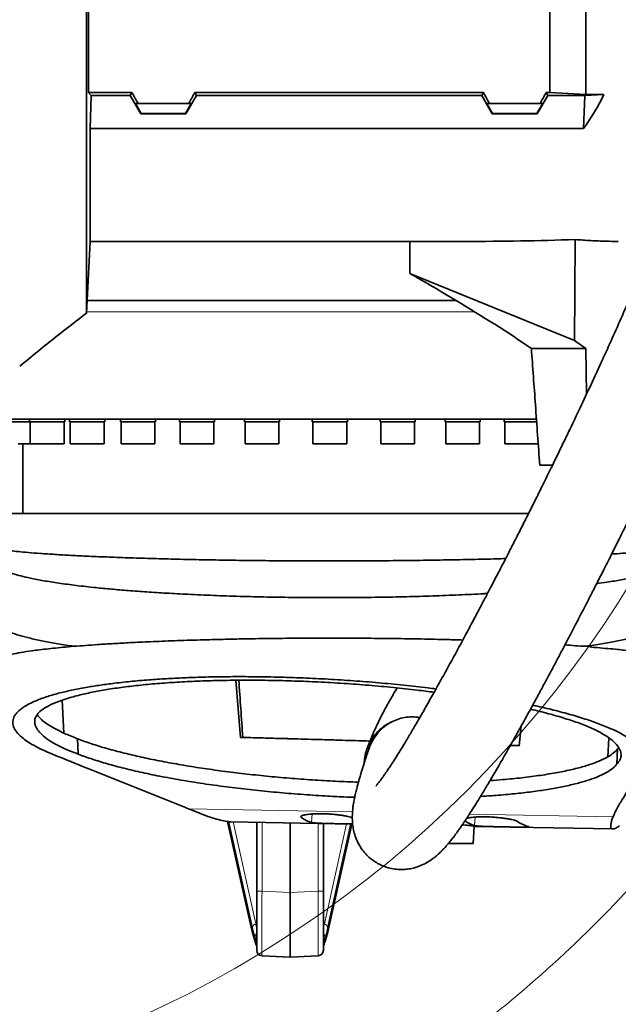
# Model space of a CAD drawing. Header units: millimetres. Extents: x 0 to 12115, y 0 to 8400.
# Tile 66 of 123: x 7178 to 7502, y 892 to 1424. Entities that reach past the tile are written whole.
import ezdxf

# ---------------------------------------------------------------- set-up
doc = ezdxf.new("R2010")
doc.units = ezdxf.units.MM
doc.header["$LTSCALE"] = 20
doc.linetypes.add('CENTERX2', pattern=[20.32, 12.7, -2.54, 2.54, -2.54])
doc.styles.add('SLDTEXTSTYLE0', font='TXT', dxfattribs={"width": 0.605})
doc.dimstyles.new('SLDDIMSTYLE0', dxfattribs={"dimtxt": 70, "dimasz": 70, "dimexe": 0, "dimexo": 0.0625, "dimgap": 17.5, "dimtad": 1, "dimdec": 1, "dimrnd": 1e-09, "dimzin": 12, "dimdsep": 46, "dimtxsty": 'SLDTEXTSTYLE0', "dimsah": 1, "dimcen": 0.09, "dimadec": 0, "dimazin": 3, "dimtfac": 1, "dimtofl": 0, "dimtmove": 0, "dimatfit": 3, "dimfxl": 1, "dimfrac": 2, "dimtolj": 1, "dimtzin": 12, "dimarcsym": 0})

# ---------------------------------------------------------------- blocks, each defined once
blk = doc.blocks.new('_D_78')
at = {"color": 7, "linetype": 'Continuous', "lineweight": 0}
for p, q in [((9298.06, 1431.91), (9298.06, 2254.61)), ((6999.56, 1431.91), (9328.06, 1431.91)), ((9298.06, 1431.91), (9298.06, 1209.41)), ((8474.06, 1209.41), (9328.06, 1209.41))]:
    blk.add_line(p, q, dxfattribs=at)
at = {"color": 7, "linetype": 'Continuous', "lineweight": 18}
for points in [[(9298.06, 1431.91), (9288.06, 1361.91), (9308.06, 1361.91)], [(9298.06, 1209.41), (9308.06, 1279.41), (9288.06, 1279.41)]]:
    blk.add_solid(points, dxfattribs=at)
at = {"color": 7, "linetype": 'Continuous', "lineweight": 18, "char_height": 70, "attachment_point": 1, "rotation": 90, "style": 'SLDTEXTSTYLE0'}
for s, insert in [('(2x M8)', (9207.83, 1927.75)), ('222,5', (9207.83, 1634.63))]:
    blk.add_mtext(s, dxfattribs=dict(at, insert=insert))

msp = doc.modelspace()

# ---------------------------------------------------------------- linework, layer by layer
at = {"color": 7, "linetype": 'Continuous', "lineweight": 35}
for p, q in [((7215.039594, 1431.90888), (7215.039594, 1384.924025)), ((7464.561545, 1384.924025), (7464.561545, 1431.90888)), ((7484.061545, 1383.812533), (7484.061545, 1431.90888)), ((7216.468726, 1383.360016), (7215.039594, 1384.924025)), ((7238.570289, 1384.924025), (7215.039594, 1384.924025)), ((7237.667308, 1383.360016), (7238.570289, 1384.924025)), ((7272.552801, 1384.924025), (7428.570289, 1384.924025)), ((7273.455782, 1383.360016), (7272.552801, 1384.924025)), ((7427.667308, 1383.360016), (7428.570289, 1384.924025)), ((7462.552801, 1384.924025), (7464.561545, 1384.924025)), ((7463.455782, 1383.360016), (7462.552801, 1384.924025)), ((7484.061545, 1383.812533), (7464.561545, 1384.924025)), ((7216.061545, 1365.469392), (7216.468726, 1383.360016)), ((7216.468726, 1383.360016), (7237.667308, 1383.360016)), ((7243.430225, 1373.341681), (7237.667308, 1383.360016)), ((7241.91146, 1378.90888), (7240.452249, 1378.90888)), ((7240.452249, 1378.90888), (7243.548349, 1373.546278)), ((7241.91146, 1378.90888), (7269.21163, 1378.90888)), ((7270.670841, 1378.90888), (7267.574741, 1373.546278)), ((7267.692865, 1373.341681), (7273.455782, 1383.360016)), ((7269.21163, 1378.90888), (7270.670841, 1378.90888)), ((7427.667308, 1383.360016), (7273.455782, 1383.360016)), ((7433.430225, 1373.341681), (7427.667308, 1383.360016)), ((7431.91146, 1378.90888), (7430.452249, 1378.90888)), ((7430.452249, 1378.90888), (7433.548349, 1373.546278)), ((7431.91146, 1378.90888), (7459.21163, 1378.90888)), ((7460.670841, 1378.90888), (7457.574741, 1373.546278)), ((7457.692865, 1373.341681), (7463.455782, 1383.360016)), ((7459.21163, 1378.90888), (7460.670841, 1378.90888)), ((7483.497086, 1383.360016), (7463.455782, 1383.360016)), ((7482.752533, 1365.469392), (7483.497086, 1383.360016)), ((7493.787321, 1383.812533), (7483.497086, 1383.360016)), ((7484.061545, 1383.812533), (7493.787321, 1383.812533)), ((7243.548349, 1373.546278), (7243.430225, 1373.341681)), ((7267.574741, 1373.546278), (7243.548349, 1373.546278)), ((7267.692865, 1373.341681), (7267.574741, 1373.546278)), ((7433.430225, 1373.341681), (7433.548349, 1373.546278)), ((7457.574741, 1373.546278), (7433.548349, 1373.546278)), ((7457.692865, 1373.341681), (7457.574741, 1373.546278)), ((7267.692865, 1373.341681), (7243.430225, 1373.341681)), ((7457.692865, 1373.341681), (7433.430225, 1373.341681)), ((7216.061545, 1365.469392), (7216.061545, 1304.40888)), ((7482.752533, 1365.469392), (7216.061545, 1365.469392)), ((7214.030751, 1265.659021), (7216.061545, 1304.40888)), ((7216.061545, 1304.40888), (7418.720995, 1304.40888)), ((7388.789263, 1304.40888), (7388.809375, 1287.136654)), ((7477.827773, 1250.884388), (7388.809375, 1287.136654)), ((7413.824858, 1272.40888), (7214.384496, 1272.40888)), ((7454.548573, 1246.599179), (7483.954202, 1246.599179)), ((7484.329409, 1221.767944), (7483.954202, 1246.599179)), ((7457.380118, 1208.40888), (7159.061545, 1208.40888)), ((7183.208061, 1208.40888), (7183.208061, 1206.90888)), ((7202.208061, 1206.90888), (7202.208061, 1208.40888)), ((7204.896484, 1208.40888), (7204.896484, 1206.90888)), ((7223.896484, 1206.90888), (7223.896484, 1208.40888)), ((7232.317448, 1208.40888), (7232.317448, 1206.90888)), ((7251.317448, 1206.90888), (7251.317448, 1208.40888)), ((7264.272528, 1208.40888), (7264.272528, 1206.90888)), ((7283.272528, 1206.90888), (7283.272528, 1208.40888)), ((7299.365132, 1208.40888), (7299.365132, 1206.90888)), ((7318.365132, 1206.90888), (7318.365132, 1208.40888)), ((7336.061545, 1208.40888), (7336.061545, 1206.90888)), ((7355.061545, 1206.90888), (7355.061545, 1208.40888)), ((7372.757959, 1208.40888), (7372.757959, 1206.90888)), ((7391.757959, 1206.90888), (7391.757959, 1208.40888)), ((7407.850563, 1208.40888), (7407.850563, 1206.90888)), ((7426.850563, 1206.90888), (7426.850563, 1208.40888)), ((7439.805642, 1208.40888), (7439.805642, 1206.90888)), ((7183.208061, 1206.90888), (7168.20007, 1206.90888)), ((7202.208061, 1206.90888), (7183.208061, 1206.90888)), ((7183.573061, 1206.90888), (7183.573061, 1194.90888)), ((7201.843061, 1194.90888), (7201.843061, 1206.90888)), ((7223.896484, 1206.90888), (7204.896484, 1206.90888)), ((7205.261484, 1206.90888), (7205.261484, 1194.90888)), ((7223.531484, 1194.90888), (7223.531484, 1206.90888)), ((7251.317448, 1206.90888), (7232.317448, 1206.90888)), ((7232.682448, 1206.90888), (7232.682448, 1194.90888)), ((7250.952448, 1194.90888), (7250.952448, 1206.90888)), ((7283.272528, 1206.90888), (7264.272528, 1206.90888)), ((7264.637528, 1206.90888), (7264.637528, 1194.90888)), ((7282.907528, 1194.90888), (7282.907528, 1206.90888)), ((7318.365132, 1206.90888), (7299.365132, 1206.90888)), ((7299.730132, 1206.90888), (7299.730132, 1194.90888)), ((7318.000132, 1194.90888), (7318.000132, 1206.90888)), ((7355.061545, 1206.90888), (7336.061545, 1206.90888)), ((7336.426545, 1206.90888), (7336.426545, 1194.90888)), ((7354.696545, 1194.90888), (7354.696545, 1206.90888)), ((7391.757959, 1206.90888), (7372.757959, 1206.90888)), ((7373.122959, 1206.90888), (7373.122959, 1194.90888)), ((7391.392959, 1194.90888), (7391.392959, 1206.90888)), ((7426.850563, 1206.90888), (7407.850563, 1206.90888)), ((7408.215563, 1206.90888), (7408.215563, 1194.90888)), ((7426.485563, 1194.90888), (7426.485563, 1206.90888)), ((7457.459458, 1206.90888), (7439.805642, 1206.90888)), ((7440.170642, 1206.90888), (7440.170642, 1194.90888)), ((7177.024898, 1194.90888), (7183.573061, 1194.90888)), ((7179.561545, 1194.90888), (7179.561545, 1157.40888)), ((7183.573061, 1194.90888), (7193.941722, 1194.90888)), ((7193.941722, 1194.90888), (7201.843061, 1194.90888)), ((7205.261484, 1194.90888), (7217.48506, 1194.90888)), ((7217.48506, 1194.90888), (7223.531484, 1194.90888)), ((7232.682448, 1194.90888), (7246.625955, 1194.90888)), ((7246.625955, 1194.90888), (7250.952448, 1194.90888)), ((7264.637528, 1194.90888), (7280.09081, 1194.90888)), ((7280.09081, 1194.90888), (7282.907528, 1194.90888)), ((7299.730132, 1194.90888), (7316.41705, 1194.90888)), ((7316.41705, 1194.90888), (7318.000132, 1194.90888)), ((7336.426545, 1194.90888), (7354.017044, 1194.90888)), ((7354.017044, 1194.90888), (7354.696545, 1194.90888)), ((7373.122959, 1194.90888), (7391.247493, 1194.90888)), ((7391.247493, 1194.90888), (7391.392959, 1194.90888)), ((7408.215563, 1194.90888), (7426.485563, 1194.90888)), ((7440.170642, 1194.90888), (7458.440642, 1194.90888)), ((7465.940865, 1183.40888), (7459.083373, 1183.40888)), ((7168.061545, 1157.40888), (7453.142649, 1157.40888)), ((7207.278436, 1085.535023), (7207.283083, 1085.534355)), ((7483.844467, 1085.534996), (7483.861544, 1085.537453)), ((7297.307863, 1036.292973), (7294.730138, 1067.155434)), ((7201.797698, 1038.604071), (7200.905334, 1056.36538)), ((7448.95603, 1042.284881), (7448.014156, 1031.803884)), ((7209.560577, 1027.241442), (7209.180365, 1035.562739)), ((7297.307863, 1036.292973), (7298.528137, 1036.290984)), ((7496.416769, 1035.956477), (7495.894666, 1025.857241)), ((7448.014156, 1031.803884), (7443.175605, 1031.961211)), ((7448.031191, 1031.82336), (7443.274651, 1031.977946)), ((7500.752442, 1021.753691), (7501.186353, 1030.059239)), ((7290.293913, 990.883818), (7303.256232, 932.763696)), ((7292.122648, 990.69249), (7357.939973, 989.445578)), ((7306.061545, 953.155259), (7306.061545, 990.428417)), ((7324.061545, 952.360914), (7324.061545, 990.087406)), ((7342.061545, 989.746396), (7342.061545, 953.155259)), ((7344.866858, 932.763696), (7357.510227, 989.45372)), ((7423.064981, 978.906641), (7423.564892, 988.374794)), ((7423.555794, 988.202484), (7498.563298, 986.781464)), ((7306.061545, 921.199114), (7306.061545, 953.155259)), ((7342.061545, 953.155259), (7342.061545, 921.199114)), ((7324.061545, 952.360914), (7324.061545, 917.40888)), ((7324.061545, 917.40888), (7308.904537, 918.203225)), ((7339.218553, 918.203225), (7324.061545, 917.40888))]:
    msp.add_line(p, q, dxfattribs=at)
at = {"color": 8, "linetype": 'Continuous', "lineweight": 18}
for p, q in [((7214.07005, 1266.40888), (7423.802084, 1266.40888)), ((7187.83693, 1047.764053), (7187.768809, 1049.070475)), ((7269.211041, 997.662763), (7357.849889, 995.983497)), ((7290.417207, 990.867068), (7303.230146, 933.416731)), ((7303.727044, 933.468392), (7291.049454, 990.781174)), ((7293.282463, 990.670517), (7305.484047, 935.509658)), ((7308.904537, 990.374556), (7308.904537, 953.155259)), ((7330.218254, 993.75509), (7330.156445, 993.040548)), ((7336.039687, 994.878337), (7335.640906, 990.268264)), ((7421.033136, 994.786488), (7498.681361, 993.315439)), ((7424.241682, 993.208413), (7423.842315, 988.591573)), ((7339.218553, 953.155259), (7339.218553, 989.800256)), ((7342.639043, 935.509658), (7354.583736, 989.509162)), ((7356.783051, 989.467496), (7344.396047, 933.468392)), ((7344.892945, 933.416731), (7357.391173, 989.455975)), ((7308.904537, 953.155259), (7306.061545, 953.155259)), ((7308.904537, 953.155259), (7324.061545, 952.360914)), ((7324.061545, 952.360914), (7339.218553, 953.155259)), ((7339.218553, 953.155259), (7342.061545, 953.155259)), ((7305.484047, 935.509658), (7306.061545, 935.77895)), ((7342.061545, 935.77895), (7342.639043, 935.509658)), ((7305.144508, 926.643458), (7305.144508, 928.386626)), ((7342.978582, 928.386626), (7342.978582, 926.643458))]:
    msp.add_line(p, q, dxfattribs=at)
at = {"color": 7, "linetype": 'Continuous', "lineweight": 35, "flags": 128}
for points in [[(7477.827773, 1250.884388), (7478.04198, 1276.927889), (7478.274443, 1305.446949)], [(7367.317175, 1034.323954), (7364.305563, 1034.412998), (7356.075907, 1034.654943), (7347.817357, 1034.895728), (7339.545425, 1035.134899), (7331.27565, 1035.372007), (7323.023566, 1035.606608), (7314.804676, 1035.83826), (7306.634417, 1036.066528), (7298.528137, 1036.290984)]]:
    msp.add_lwpolyline(points, dxfattribs=at)
at = {"color": 8, "linetype": 'Continuous', "lineweight": 18, "flags": 128}
for points in [[(7303.256407, 932.762911), (7303.226053, 932.939353), (7303.230146, 933.416731)], [(7344.866683, 932.76291), (7344.897038, 932.939353), (7344.892945, 933.416731)], [(7305.277128, 925.6242), (7305.158587, 926.1078), (7305.144508, 926.643458)], [(7342.841591, 925.612139), (7342.964503, 926.1078), (7342.978582, 926.643458)]]:
    msp.add_lwpolyline(points, dxfattribs=at)
at = {"color": 7, "linetype": 'CENTERX2', "lineweight": 18}
msp.add_circle((6995.561545, 1431.90888), 700, dxfattribs=at)
at = {"color": 7, "linetype": 'Continuous', "lineweight": 18}
msp.add_circle((6995.561545, 1431.90888), 600, dxfattribs=at)
at = {"color": 8, "linetype": 'Continuous', "lineweight": 18}
for centre, radius, start, end in [((7306.449115, 932.902188), 2.780335, 110.31034558, 168.24974672), ((7341.673975, 932.902188), 2.780335, 11.75025328, 69.68965442), ((7307.961602, 928.101196), 2.831517, 132.14726269, 174.21449951), ((7340.161489, 928.101196), 2.831517, 5.78550049, 47.85273731)]:
    msp.add_arc(centre, radius, start, end, dxfattribs=at)
at = {"color": 7, "linetype": 'Continuous', "lineweight": 35}
for centre, start, end in [((7309.061545, 921.199114), 180, 267), ((7339.061545, 921.199114), 273, 360)]:
    msp.add_arc(centre, 3, start, end, dxfattribs=at)
for centre, major_axis, ratio, start_param, end_param in [((7203.014457, 1431.90888), (-85.07475, 146.949349), 0.0453552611, 4.317285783, 4.3608035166), ((7308.108633, 1431.90888), (85.07475, 146.949349), 0.0453552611, 1.9223817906, 1.9658995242), ((7393.014457, 1431.90888), (-85.07475, 146.949349), 0.0453552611, 4.317285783, 4.3608035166), ((7498.108633, 1431.90888), (85.07475, 146.949349), 0.0453552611, 1.9223817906, 1.9658995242), ((7353.064527, 1431.90888), (151.948583, 0), 0.8390996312, 5.7350530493, 5.896385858), ((7393.235612, 1431.90888), (469.965132, -7.461393), 0.2708317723, 4.7709431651, 4.8986364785), ((7340.629474, 1251.796515), (192.248427, -101.20511), 0.249052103, 1.314063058, 1.4500438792), ((7350.557655, 1244.97726), (194.744605, -102.51917), 0.249052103, 1.1432029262, 1.3731971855), ((7339.178866, 1252.792877), (248.79207, -130.971312), 0.249052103, 1.08614054, 1.1157290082), ((7316.283155, 187.244603), (-127.837104, 2059.006829), 0.0185558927, 5.1362766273, 5.1528204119), ((7379.619028, 1359.101261), (41.998214, 369.211711), 0.1888173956, 3.0305848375, 3.1129408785), ((7467.797618, 1357.430714), (41.998214, 369.211711), 0.1888173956, 3.0309239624, 3.1132740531), ((7433.002428, 1358.08991), (-24.4019, 370.480656), 0.189753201, 2.9970519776, 3.0793983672)]:
    msp.add_ellipse(centre, major_axis=major_axis, ratio=ratio, start_param=start_param, end_param=end_param, dxfattribs=at)
at = {"color": 8, "linetype": 'Continuous', "lineweight": 18}
for centre, major_axis, ratio, start_param, end_param in [((7309.061545, 953.243029), (0.156974, 35.039805), 0.0044695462, 1.5733212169, 3.1413784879), ((7339.061545, 953.243029), (-0.156974, 35.039805), 0.0044695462, 3.1418068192, 4.7098640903), ((7309.418283, 978.103821), (-0.08593, 57.080155), 0.1760826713, 2.469817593, 2.6938596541), ((7309.895332, 980.536286), (1.263602, 56.680377), 0.1628969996, 2.5542593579, 2.7426600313), ((7312.84948, 980.536286), (2.663373, 53.980615), 0.174607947, 2.565901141, 2.6512959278), ((7335.27361, 980.536286), (-2.663373, 53.980615), 0.174607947, 3.6318893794, 3.7172841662), ((7338.227758, 980.536286), (-1.263602, 56.680377), 0.1628969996, 3.5405252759, 3.7289259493), ((7338.704808, 978.103821), (0.08593, 57.080155), 0.1760826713, 3.5893256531, 3.8133677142)]:
    msp.add_ellipse(centre, major_axis=major_axis, ratio=ratio, start_param=start_param, end_param=end_param, dxfattribs=at)
at = {"color": 7, "linetype": 'Continuous', "lineweight": 35}
for points, knots in [([(7214.030751, 1265.659021), (7214.030733, 1265.76852), (7214.030697, 1265.988278), (7214.030794, 1267.787192), (7214.030708, 1270.69285), (7214.03075, 1274.783069), (7214.030776, 1279.949448), (7214.030688, 1286.160357), (7214.030794, 1293.490097), (7214.030718, 1301.803933), (7214.030735, 1310.98316), (7214.030787, 1320.986028), (7214.030685, 1331.90173), (7214.030787, 1343.517025), (7214.030733, 1355.669403), (7214.030715, 1368.319751), (7214.030799, 1381.577058), (7214.030707, 1393.678296), (7214.030736, 1404.335165), (7214.030772, 1413.435246), (7214.030746, 1422.638705), (7214.030724, 1428.815628), (7214.030713, 1431.90888)], [0, 0, 0, 0, 0.0527198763, 0.1058062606, 0.1600460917, 0.2146847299, 0.2674043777, 0.3204890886, 0.3747273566, 0.4293636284, 0.4821268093, 0.5352571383, 0.5895440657, 0.644231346, 0.696954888, 0.750044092, 0.8042870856, 0.8589278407, 0.893925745, 0.9290301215, 0.9644600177, 1, 1, 1, 1]), ([(7522.848381, 1310.596737), (7521.775418, 1307.801066), (7519.068383, 1300.747721), (7514.480284, 1289.527491), (7509.182617, 1276.924362), (7503.775733, 1264.455468), (7498.36131, 1252.260162), (7492.709406, 1239.788445), (7486.904288, 1227.216586), (7481.030186, 1214.710682), (7475.478934, 1203.061481), (7470.272621, 1192.271695), (7465.454009, 1182.394101), (7461.055685, 1173.464213), (7457.092724, 1165.484954), (7453.508135, 1158.319866), (7449.952622, 1151.259087), (7446.471845, 1144.392992), (7443.138955, 1137.862585), (7440.318798, 1132.368515), (7437.798329, 1127.481737), (7435.360826, 1122.776726), (7432.749843, 1117.760638), (7429.861804, 1112.240756), (7426.601595, 1106.046089), (7422.906146, 1099.072734), (7418.799309, 1091.385147), (7414.35872, 1083.150043), (7409.794206, 1074.775534), (7405.3179, 1066.659286), (7401.081041, 1059.073481), (7397.10119, 1052.043924), (7393.384329, 1045.574862), (7389.93711, 1039.671788), (7386.812273, 1034.417342), (7384.334265, 1030.334377), (7382.448959, 1027.28488), (7381.056265, 1025.066384), (7379.825308, 1023.135702), (7378.647203, 1021.31644), (7377.429572, 1019.469116), (7376.25969, 1017.734025), (7375.221145, 1016.230928), (7374.390453, 1015.055789), (7373.677581, 1014.069765), (7373.009335, 1013.166451), (7372.350148, 1012.298611), (7371.678089, 1011.444232), (7371.091246, 1010.731688), (7370.643358, 1010.219729), (7370.572521, 1010.140577), (7370.534164, 1010.097719)], [0, 0, 0, 0, 0.0209193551, 0.0527785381, 0.085086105, 0.1173826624, 0.1492749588, 0.1804403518, 0.2158851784, 0.2496082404, 0.2813298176, 0.3108331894, 0.338425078, 0.3634219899, 0.3857382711, 0.4059605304, 0.4245585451, 0.4464237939, 0.4654440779, 0.4816172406, 0.4947805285, 0.5087746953, 0.5236682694, 0.5399464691, 0.5589191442, 0.5806009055, 0.6049053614, 0.6317187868, 0.6601676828, 0.6878300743, 0.7145151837, 0.7402167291, 0.7649356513, 0.7886808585, 0.8114379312, 0.8321725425, 0.8446353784, 0.8560530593, 0.8664619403, 0.8762302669, 0.8876481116, 0.9011029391, 0.9117247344, 0.9212813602, 0.9297663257, 0.9379339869, 0.9479555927, 0.9599503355, 0.9729800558, 0.9853692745, 1, 1, 1, 1]), ([(7501.546907, 1304.42692), (7499.321306, 1304.440724), (7494.458585, 1304.470884), (7486.698789, 1304.829345), (7481.084398, 1305.240946), (7478.274443, 1305.446949)], [0, 0, 0, 0, 0.29654795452, 0.64792825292, 1, 1, 1, 1]), ([(7366.818877, 1030.334384), (7366.788401, 1030.24839), (7366.382328, 1029.102574), (7365.672481, 1027.003371), (7364.728695, 1024.169418), (7363.927904, 1021.687209), (7363.227727, 1019.46264), (7362.63704, 1017.537309), (7362.157002, 1015.934206), (7361.783331, 1014.660979), (7361.389158, 1013.29354), (7360.929495, 1011.656661), (7360.374848, 1009.602857), (7359.773334, 1007.24844), (7359.1486, 1004.567029), (7358.61086, 1001.921301), (7358.163051, 999.195752), (7357.853349, 996.513646), (7357.700167, 993.848112), (7357.73636, 991.031913), (7358.018152, 988.069418), (7358.706147, 984.674037), (7359.870299, 981.187583), (7361.531578, 977.831182), (7363.721978, 974.647055), (7366.16582, 971.992198), (7368.704352, 969.880651), (7371.668284, 967.965208), (7375.111966, 966.374221), (7378.883445, 965.3058), (7382.401053, 964.84097), (7385.54518, 964.824756), (7388.461082, 965.12921), (7391.534229, 965.797105), (7394.807759, 966.928883), (7398.174223, 968.594699), (7400.839279, 970.36244), (7402.676842, 971.8039), (7403.906934, 972.863426), (7405.059678, 973.929685), (7406.272812, 975.131995), (7407.555891, 976.491594), (7408.837549, 977.937199), (7410.011932, 979.334632), (7410.980173, 980.533655), (7411.798563, 981.575292), (7412.640007, 982.671657), (7413.62269, 983.984302), (7414.748208, 985.528058), (7415.993334, 987.281514), (7417.229571, 989.066465), (7418.347754, 990.715158), (7419.311205, 992.157714), (7420.226185, 993.545009), (7421.540808, 995.562667), (7423.35876, 998.404172), (7425.947361, 1002.54626), (7429.069749, 1007.663086), (7432.794066, 1013.908956), (7437.007771, 1021.125109), (7441.68652, 1029.291732), (7446.686605, 1038.170965), (7451.830635, 1047.445642), (7456.39371, 1055.784022), (7460.333763, 1063.056516), (7463.636787, 1069.198445), (7466.899592, 1075.308117), (7470.103083, 1081.346624), (7473.141922, 1087.110879), (7475.851596, 1092.280117), (7478.131773, 1096.650678), (7479.970835, 1100.189183), (7481.501369, 1103.143075), (7482.909952, 1105.868516), (7484.742622, 1109.423578), (7487.208584, 1114.225531), (7490.411545, 1120.496433), (7494.092099, 1127.747794), (7497.905399, 1135.314982), (7501.815445, 1143.130572), (7505.817883, 1151.188668), (7510.249865, 1160.185114), (7515.16382, 1170.254709), (7520.538656, 1181.390637), (7526.34197, 1193.570046), (7532.494124, 1206.677358), (7538.928715, 1220.628485), (7545.518795, 1235.21922), (7552.165162, 1250.299), (7558.73497, 1265.703694), (7564.684847, 1280.115059), (7568.272957, 1289.459597), (7569.823, 1293.496383)], [0, 0, 0, 0, 0.0011116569, 0.0148121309, 0.0271569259, 0.0381207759, 0.0476873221, 0.0571367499, 0.064632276, 0.0702719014, 0.0756439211, 0.08465015, 0.0943426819, 0.1066924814, 0.1198729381, 0.1337463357, 0.146257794, 0.1585796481, 0.1705051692, 0.1814308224, 0.1916617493, 0.2003022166, 0.2089597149, 0.2176297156, 0.2245309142, 0.2315541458, 0.2378359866, 0.2436162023, 0.2512077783, 0.2584729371, 0.2651820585, 0.2711549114, 0.2773067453, 0.2844441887, 0.29256511, 0.3016445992, 0.3106824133, 0.3163674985, 0.3218236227, 0.3277145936, 0.3343241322, 0.3416551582, 0.3495987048, 0.3566990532, 0.3620796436, 0.3665427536, 0.3715482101, 0.377457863, 0.3842793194, 0.3914687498, 0.3988973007, 0.4049422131, 0.4097270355, 0.414498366, 0.4195643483, 0.4303965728, 0.4423389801, 0.4576982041, 0.4744822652, 0.4927623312, 0.5126125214, 0.5334435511, 0.5539634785, 0.5740685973, 0.5869472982, 0.5996014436, 0.6120140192, 0.6241691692, 0.6359287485, 0.6463036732, 0.6546063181, 0.6614576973, 0.6668473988, 0.671678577, 0.6771620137, 0.6872678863, 0.6991093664, 0.7126845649, 0.7279820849, 0.7411950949, 0.7557670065, 0.7720546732, 0.7900083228, 0.8099253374, 0.8313897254, 0.8542619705, 0.8783615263, 0.9034596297, 0.9288108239, 0.9545577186, 0.9803692, 1, 1, 1, 1]), ([(7177.907595, 1236.936873), (7184.398351, 1242.273309), (7196.342063, 1252.092945), (7208.608123, 1261.505047), (7214.208249, 1265.802185)], [0, 0, 0, 0, 0.5434453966, 1, 1, 1, 1]), ([(7459.083373, 1183.40888), (7458.301908, 1194.323722), (7456.793817, 1215.387487), (7455.278623, 1236.45058), (7454.548573, 1246.599179)], [0, 0, 0, 0, 0.518180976, 1, 1, 1, 1]), ([(7497.961205, 1135.436463), (7498.291977, 1135.456731), (7501.079758, 1135.627558), (7505.4402, 1135.962568), (7510.722859, 1136.400977), (7514.852199, 1136.815399), (7517.987999, 1137.178048), (7519.995912, 1137.500246), (7521.247376, 1137.598985), (7522.021093, 1137.931178), (7522.633036, 1138.705325), (7523.125467, 1140.16288), (7523.409747, 1142.623371), (7523.499478, 1145.074958), (7523.420018, 1146.638436), (7523.399122, 1147.049604)], [0, 0, 0, 0, 0.0182952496, 0.1541939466, 0.2908714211, 0.4054042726, 0.5204018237, 0.6264827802, 0.6779394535, 0.7295121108, 0.7815014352, 0.8340786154, 0.9040449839, 0.9747654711, 1, 1, 1, 1]), ([(7167.489009, 1138.542956), (7167.482987, 1138.506619), (7167.466619, 1138.407847), (7168.25283, 1138.032625), (7169.938202, 1137.682499), (7172.821834, 1137.220308), (7176.985924, 1136.730043), (7182.402954, 1136.224842), (7189.019544, 1135.70324), (7196.744605, 1135.195118), (7205.503987, 1134.695336), (7215.24885, 1134.215681), (7226.046098, 1133.759788), (7237.684142, 1133.331775), (7250.031212, 1132.952189), (7262.984952, 1132.608241), (7276.687297, 1132.316968), (7290.834979, 1132.071109), (7305.315434, 1131.887153), (7320.001234, 1131.756573), (7335.028931, 1131.683962), (7350.094701, 1131.674336), (7365.068096, 1131.718076), (7379.828317, 1131.828512), (7394.501078, 1131.987303), (7408.799935, 1132.212418), (7422.55426, 1132.482358), (7433.155885, 1132.732605), (7438.958738, 1132.904218), (7440.616462, 1132.953243)], [0, 0, 0, 0, 0.0172505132, 0.0468912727, 0.0797826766, 0.1166517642, 0.1553325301, 0.1942788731, 0.2336362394, 0.2735564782, 0.3124498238, 0.3516134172, 0.3916298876, 0.4319412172, 0.4708051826, 0.5102247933, 0.5499268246, 0.5902092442, 0.6291667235, 0.6683971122, 0.7080503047, 0.7482828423, 0.7872052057, 0.8263999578, 0.8660162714, 0.9062101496, 0.9451319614, 0.9843256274, 1, 1, 1, 1]), ([(7165.707587, 1130.594772), (7165.695034, 1130.564064), (7165.591776, 1130.311476), (7165.835659, 1129.37743), (7166.624975, 1128.423525), (7168.287466, 1127.199251), (7170.777473, 1125.998807), (7174.186425, 1124.763544), (7178.439853, 1123.548339), (7183.858324, 1122.285553), (7190.619873, 1120.984041), (7198.913868, 1119.666118), (7208.367453, 1118.408451), (7218.000354, 1117.331626), (7227.461343, 1116.420986), (7236.641001, 1115.645855), (7246.555106, 1114.913869), (7257.352537, 1114.231112), (7269.342375, 1113.586181), (7282.577827, 1113.00584), (7296.921766, 1112.519923), (7311.774213, 1112.153769), (7326.809859, 1111.92477), (7341.891972, 1111.826783), (7356.892439, 1111.8598), (7371.97583, 1112.024323), (7386.828317, 1112.321887), (7401.345456, 1112.741531), (7415.324683, 1113.293182), (7425.192445, 1113.746514), (7430.173714, 1114.048957), (7430.826063, 1114.088565)], [0, 0, 0, 0, 0.00336881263, 0.02770973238, 0.05828062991, 0.08897200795, 0.12233738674, 0.15586067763, 0.18956421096, 0.22343116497, 0.26387919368, 0.30461163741, 0.34578686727, 0.38756881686, 0.41844756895, 0.44945408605, 0.48264826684, 0.51600275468, 0.55090783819, 0.59085171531, 0.63107813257, 0.67174235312, 0.71300814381, 0.7527000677, 0.79267069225, 0.83307268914, 0.8740650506, 0.913740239, 0.95369201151, 0.99393549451, 1, 1, 1, 1]), ([(7489.84338, 1119.390195), (7491.727859, 1119.651189), (7496.610839, 1120.327464), (7503.350907, 1121.505605), (7510.144764, 1122.904952), (7515.073571, 1124.2005), (7518.584609, 1125.335921), (7520.931927, 1126.26042), (7522.440163, 1127.073865), (7523.400794, 1127.496292), (7523.78654, 1127.870921), (7523.979364, 1128.058188)], [0, 0, 0, 0, 0.1025600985, 0.2657492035, 0.4306671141, 0.597950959, 0.7042912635, 0.81094182, 0.9053525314, 0.9526882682, 1, 1, 1, 1]), ([(7164.129837, 1100.171444), (7164.104177, 1100.083927), (7163.908314, 1099.415901), (7164.48821, 1098.16583), (7166.097643, 1096.433898), (7168.898377, 1094.723116), (7172.766302, 1093.044386), (7177.692332, 1091.411937), (7183.629352, 1089.835135), (7190.550129, 1088.324919), (7198.352731, 1086.878897), (7204.303742, 1085.9829), (7207.278436, 1085.535023)], [0, 0, 0, 0, 0.0165453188, 0.126293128, 0.2360311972, 0.3457493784, 0.4554390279, 0.5650912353, 0.6738990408, 0.7826564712, 0.8913578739, 1, 1, 1, 1]), ([(7483.861544, 1085.537453), (7486.834382, 1085.985171), (7492.781681, 1086.880851), (7500.579588, 1088.326294), (7507.496694, 1089.83584), (7513.124312, 1091.330786), (7517.615471, 1092.790998), (7521.08806, 1094.203318), (7523.844498, 1095.639875), (7525.014603, 1096.612277), (7525.599709, 1097.098523)], [0, 0, 0, 0, 0.1347545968, 0.2695826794, 0.4044802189, 0.539440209, 0.6545351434, 0.7696645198, 0.8848216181, 1, 1, 1, 1]), ([(7207.283083, 1085.534355), (7209.332873, 1085.672244), (7213.432609, 1085.948032), (7220.541937, 1086.556758), (7228.589973, 1087.002122), (7238.038982, 1087.528285), (7248.964518, 1088.042011), (7261.521855, 1088.545654), (7273.981561, 1088.950333), (7285.31792, 1089.23943), (7295.313542, 1089.464871), (7306.814463, 1089.682143), (7320.044933, 1089.848042), (7335.101599, 1089.952059), (7350.422463, 1089.970431), (7365.629051, 1089.875006), (7380.542606, 1089.739325), (7395.05083, 1089.493561), (7407.430476, 1089.223355), (7414.740088, 1089.000237), (7417.461007, 1088.917184)], [0, 0, 0, 0, 0.0404820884, 0.080967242, 0.1311516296, 0.1813357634, 0.2375718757, 0.3033224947, 0.3695431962, 0.4161244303, 0.4608282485, 0.5055317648, 0.5699796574, 0.6348854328, 0.7012393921, 0.7680961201, 0.8320138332, 0.8963776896, 0.9614277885, 1, 1, 1, 1]), ([(7472.742678, 1086.359601), (7474.600473, 1086.182156), (7478.434265, 1085.815977), (7482.004375, 1085.630562), (7483.844467, 1085.534996)], [0, 0, 0, 0, 0.4845841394, 1, 1, 1, 1]), ([(7165.356615, 1077.356704), (7165.314145, 1077.440158), (7165.123567, 1077.814653), (7165.822055, 1078.562673), (7167.525281, 1079.508981), (7170.430989, 1080.49917), (7174.515966, 1081.481431), (7179.787617, 1082.43869), (7185.419116, 1083.268508), (7190.925738, 1083.922398), (7195.93434, 1084.484802), (7201.352325, 1084.986511), (7205.29944, 1085.351849), (7207.278209, 1085.535)], [0, 0, 0, 0, 0.0309807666, 0.1390247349, 0.2476709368, 0.3608860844, 0.4747971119, 0.5909026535, 0.7077693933, 0.7803496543, 0.8533091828, 0.9264609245, 1, 1, 1, 1]), ([(7483.862023, 1085.537404), (7485.949087, 1085.269905), (7490.125274, 1084.734645), (7495.882471, 1084.339655), (7502.149968, 1083.754412), (7508.498042, 1082.878572), (7513.937903, 1081.978999), (7517.940341, 1081.093094), (7520.529354, 1080.369519), (7522.390073, 1079.940894), (7523.723981, 1079.60126), (7524.328288, 1078.927266), (7524.630084, 1078.590668)], [0, 0, 0, 0, 0.0951531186, 0.1904001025, 0.2855677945, 0.4321830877, 0.5787995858, 0.6833145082, 0.7878306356, 0.858597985, 0.9293825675, 1, 1, 1, 1]), ([(7269.211041, 997.662763), (7266.874258, 998.629409), (7262.200024, 1000.562977), (7252.430652, 1004.411881), (7235.74528, 1011.166157), (7215.936202, 1019.075695), (7198.798053, 1025.843667), (7190.082002, 1029.581647), (7185.521885, 1031.886004), (7181.945909, 1034.086344), (7178.722719, 1036.468391), (7176.070544, 1039.143314), (7174.351046, 1042.108331), (7173.964419, 1045.05357), (7174.862958, 1047.746516), (7176.759264, 1050.165278), (7179.197356, 1052.18472), (7182.160675, 1054.007386), (7185.28564, 1055.545278), (7188.658731, 1056.930494), (7192.96258, 1058.452065), (7198.569643, 1060.095139), (7205.776324, 1061.799294), (7213.100878, 1063.220846), (7220.59701, 1064.430455), (7228.565547, 1065.514052), (7237.577742, 1066.518961), (7247.266948, 1067.37117), (7257.005022, 1068.033579), (7266.712053, 1068.529352), (7277.59815, 1068.911522), (7289.78597, 1069.135275), (7303.262429, 1069.142765), (7317.104289, 1068.916938), (7330.953883, 1068.464975), (7344.749715, 1067.796071), (7358.399675, 1066.92276), (7372.055421, 1065.840775), (7385.456394, 1064.550611), (7395.817399, 1063.426128), (7401.497747, 1062.682665), (7402.979308, 1062.488754)], [0, 0, 0, 0, 0.0265177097, 0.0530430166, 0.1060881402, 0.2121852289, 0.270769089, 0.2925821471, 0.3143841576, 0.3331174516, 0.3518503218, 0.3785229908, 0.4053772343, 0.4328127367, 0.4604486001, 0.4822678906, 0.5040869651, 0.5219643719, 0.5398416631, 0.5545004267, 0.5691591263, 0.5937168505, 0.6160999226, 0.6384827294, 0.6570005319, 0.6755184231, 0.6974609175, 0.7194030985, 0.7385265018, 0.7576497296, 0.7769915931, 0.8008554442, 0.8251213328, 0.849433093, 0.8736988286, 0.8970269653, 0.9206426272, 0.9442586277, 0.9681672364, 0.9916973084, 1, 1, 1, 1]), ([(7401.980239, 1060.700187), (7398.92102, 1061.096966), (7391.750416, 1062.026989), (7379.900958, 1063.280373), (7366.649405, 1064.489025), (7353.017647, 1065.496285), (7339.5922, 1066.266307), (7326.401884, 1066.808526), (7313.627948, 1067.131179), (7300.910856, 1067.244536), (7288.636569, 1067.141512), (7276.812895, 1066.831933), (7265.580961, 1066.326167), (7254.75623, 1065.617988), (7244.527067, 1064.715838), (7234.907629, 1063.621023), (7226.012273, 1062.347622), (7217.816105, 1060.890854), (7210.193527, 1059.212632), (7203.2684, 1057.301792), (7197.226199, 1055.144875), (7192.211661, 1052.817149), (7189.900365, 1051.139807), (7188.740354, 1050.297969)], [0, 0, 0, 0, 0.0355884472, 0.0834169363, 0.1321776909, 0.1809376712, 0.2306787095, 0.2763685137, 0.3229016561, 0.3694346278, 0.4168410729, 0.4618961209, 0.5077304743, 0.5535660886, 0.6001948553, 0.6462393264, 0.6930433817, 0.7398485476, 0.7874223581, 0.8395650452, 0.8921001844, 0.9458463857, 1, 1, 1, 1]), ([(7382.02093, 1063.020639), (7381.987509, 1062.967791), (7381.501525, 1062.19934), (7380.560438, 1060.664854), (7379.190386, 1058.384188), (7377.793496, 1055.979876), (7376.289184, 1053.302452), (7374.616217, 1050.200592), (7372.807773, 1046.671347), (7371.230967, 1043.403906), (7369.952697, 1040.612556), (7368.992372, 1038.429727), (7368.133221, 1036.397573), (7367.368504, 1034.521203), (7366.685289, 1032.780135), (7366.1238, 1031.308228), (7365.802344, 1030.422701), (7365.68219, 1030.091705)], [0, 0, 0, 0, 0.0054165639, 0.0787616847, 0.1544474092, 0.2324600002, 0.3140186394, 0.4122894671, 0.5248113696, 0.6395151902, 0.7061639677, 0.7705217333, 0.8286429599, 0.8799725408, 0.9292677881, 0.9735614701, 1, 1, 1, 1]), ([(7188.739728, 1050.297982), (7188.052429, 1049.524184), (7186.67782, 1047.976574), (7185.888352, 1045.539997), (7186.062716, 1043.029976), (7187.339274, 1040.391677), (7189.779727, 1037.659464), (7193.487167, 1034.82209), (7198.453768, 1031.961825), (7203.902629, 1029.419956), (7207.950852, 1027.861244), (7209.560577, 1027.241442)], [0, 0, 0, 0, 0.10818805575, 0.21637785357, 0.3271640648, 0.43795132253, 0.55660111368, 0.6752505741, 0.79733220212, 0.91941165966, 1, 1, 1, 1]), ([(7480.553846, 1043.939524), (7477.999624, 1044.815486), (7472.873639, 1046.573424), (7464.021663, 1049.125492), (7457.380605, 1050.746434), (7454.068438, 1051.554865)], [0, 0, 0, 0, 0.3323722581, 0.6670267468, 1, 1, 1, 1]), ([(7455.245858, 1053.706253), (7456.09148, 1053.528187), (7460.562674, 1052.586671), (7467.939785, 1050.755787), (7477.32951, 1048.212338), (7485.839495, 1045.539247), (7493.456051, 1042.771427), (7500.07493, 1039.925806), (7505.520176, 1037.079342), (7509.669598, 1034.340597), (7512.650801, 1031.74064), (7514.514281, 1029.385543), (7515.545544, 1027.198952), (7515.888018, 1025.280291), (7515.554554, 1023.151802), (7514.446962, 1020.826322), (7512.69658, 1017.857049), (7509.234674, 1012.256302), (7505.645206, 1005.732416), (7501.145125, 998.686036), (7499.502672, 995.105761), (7498.681361, 993.315439)], [0, 0, 0, 0, 0.0100077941, 0.0529158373, 0.0964202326, 0.1407827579, 0.185511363, 0.2305337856, 0.2762329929, 0.3195445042, 0.3589685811, 0.3983931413, 0.4309424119, 0.4634892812, 0.4912394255, 0.5358048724, 0.5803818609, 0.6417161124, 0.8201875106, 0.9100844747, 1, 1, 1, 1]), ([(7209.180365, 1035.562739), (7208.808003, 1035.702461), (7205.926277, 1036.783772), (7201.023774, 1038.840469), (7195.304128, 1041.773911), (7191.576014, 1044.256002), (7189.196103, 1046.260928), (7188.290479, 1047.262677), (7187.83722, 1047.764046)], [0, 0, 0, 0, 0.0351044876, 0.2716757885, 0.510042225, 0.7540297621, 0.8768934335, 1, 1, 1, 1]), ([(7378.989458, 1044.577364), (7378.852265, 1044.529426), (7377.503384, 1044.0581), (7375.144028, 1042.566594), (7372.045994, 1040.130594), (7369.36251, 1037.104245), (7367.131052, 1033.639944), (7365.455577, 1029.751806), (7364.392941, 1025.940016), (7364.218158, 1023.419035), (7364.14368, 1022.344801)], [0, 0, 0, 0, 0.01564358, 0.1538080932, 0.2957871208, 0.4377033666, 0.5833271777, 0.7328001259, 0.8861414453, 1, 1, 1, 1]), ([(7394.128258, 1046.886559), (7393.756307, 1046.978144), (7392.034171, 1047.402185), (7388.929944, 1047.429418), (7384.935762, 1046.954792), (7381.160428, 1045.78461), (7377.597974, 1043.997478), (7374.36208, 1041.63949), (7371.472353, 1038.733318), (7369.073743, 1035.314652), (7367.520262, 1032.456777), (7366.998374, 1030.698627), (7366.884162, 1030.31387)], [0, 0, 0, 0, 0.033063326, 0.1530833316, 0.2650426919, 0.3802529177, 0.4923651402, 0.607515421, 0.7237503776, 0.843024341, 0.9656471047, 1, 1, 1, 1]), ([(7500.752442, 1021.753691), (7501.408706, 1022.589311), (7502.721241, 1024.260559), (7503.226546, 1026.896121), (7502.618522, 1029.612597), (7500.761465, 1032.414067), (7497.678369, 1035.255577), (7493.302934, 1038.145186), (7487.728047, 1041.054213), (7482.945234, 1042.977759), (7480.553846, 1043.939524)], [0, 0, 0, 0, 0.1206857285, 0.2413725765, 0.3653942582, 0.4894162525, 0.6151652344, 0.740913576, 0.8704578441, 1, 1, 1, 1]), ([(7361.044372, 1012.054898), (7356.925776, 1012.218272), (7348.627933, 1012.547428), (7336.123512, 1013.289043), (7323.657925, 1014.208327), (7311.362422, 1015.319168), (7299.304708, 1016.602698), (7287.568691, 1018.047648), (7276.162132, 1019.653632), (7265.167316, 1021.417366), (7254.63834, 1023.326602), (7244.71906, 1025.352342), (7235.133969, 1027.558827), (7226.034936, 1029.94706), (7217.565103, 1032.508063), (7212.172324, 1034.399433), (7209.535641, 1035.424604), (7209.180365, 1035.562739)], [0, 0, 0, 0, 0.0674099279, 0.1358125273, 0.2039688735, 0.2720570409, 0.3403790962, 0.4087102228, 0.4768108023, 0.546386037, 0.6161871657, 0.6859989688, 0.7555888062, 0.8329902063, 0.9105360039, 0.9879452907, 1, 1, 1, 1]), ([(7367.287459, 1034.303886), (7365.866205, 1034.346094), (7359.68438, 1034.529682), (7348.488884, 1034.855234), (7333.786344, 1035.277768), (7320.266606, 1035.659249), (7308.074792, 1035.9985), (7300.901745, 1036.194681), (7297.307863, 1036.292973)], [0, 0, 0, 0, 0.0610621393, 0.2655931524, 0.4745663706, 0.6850748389, 0.842214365, 1, 1, 1, 1]), ([(7501.186353, 1030.059239), (7501.083152, 1029.929854), (7500.337959, 1028.995588), (7498.449573, 1027.29037), (7494.721277, 1025.008296), (7489.82399, 1022.825819), (7483.82193, 1020.793485), (7476.800793, 1018.933401), (7468.774336, 1017.249414), (7459.659773, 1015.733543), (7449.731538, 1014.460651), (7440.547203, 1013.518328), (7434.545054, 1013.097194), (7432.198656, 1012.932562)], [0, 0, 0, 0, 0.0162710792, 0.1174904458, 0.2193818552, 0.3234271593, 0.4282367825, 0.5294640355, 0.6314347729, 0.7358186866, 0.8410681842, 0.9378693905, 1, 1, 1, 1]), ([(7501.697934, 1030.701034), (7501.647268, 1030.617519), (7501.515631, 1030.400539), (7501.311756, 1030.189222), (7501.186353, 1030.059239)], [0, 0, 0, 0, 0.3848958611, 1, 1, 1, 1]), ([(7209.560577, 1027.241442), (7209.721784, 1027.178473), (7212.094627, 1026.251621), (7217.078133, 1024.475838), (7225.231224, 1021.970121), (7234.283648, 1019.547274), (7244.183142, 1017.226757), (7254.908313, 1015.027784), (7266.379633, 1012.963386), (7278.49234, 1011.054121), (7290.967033, 1009.34632), (7303.712433, 1007.850692), (7316.614382, 1006.563967), (7329.751362, 1005.471872), (7341.995177, 1004.666429), (7351.771596, 1004.148727), (7357.0954, 1003.954355), (7359.025618, 1003.883882)], [0, 0, 0, 0, 0.0055679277, 0.0819557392, 0.1586086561, 0.235249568, 0.3116209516, 0.388160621, 0.4649981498, 0.5418194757, 0.6183369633, 0.6914931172, 0.7649370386, 0.8383712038, 0.9115140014, 0.9679181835, 1, 1, 1, 1]), ([(7427.034637, 1004.349937), (7429.026655, 1004.467097), (7434.601406, 1004.794977), (7443.122696, 1005.545104), (7452.570407, 1006.569488), (7461.356618, 1007.784864), (7469.433571, 1009.179983), (7476.755152, 1010.748362), (7483.217708, 1012.462664), (7489.003728, 1014.385223), (7493.940985, 1016.524906), (7497.88254, 1018.879429), (7499.87431, 1020.652402), (7500.649273, 1021.624304), (7500.752442, 1021.753691)], [0, 0, 0, 0, 0.0493123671, 0.1380028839, 0.2267059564, 0.315112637, 0.4058391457, 0.4968590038, 0.5878927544, 0.6786382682, 0.7804775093, 0.8825098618, 0.9843588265, 1, 1, 1, 1]), ([(7292.123425, 990.737709), (7291.922995, 990.727874), (7290.883097, 990.676843), (7288.321795, 991.103212), (7284.364718, 992.037573), (7279.775574, 993.497375), (7274.778491, 995.343066), (7271.068894, 996.888682), (7269.211041, 997.662763)], [0, 0, 0, 0, 0.0467666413, 0.2426410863, 0.4387413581, 0.6346476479, 0.8170228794, 1, 1, 1, 1]), ([(7357.746049, 992.870192), (7357.422685, 992.983352), (7356.75409, 993.217324), (7355.264995, 993.577643), (7353.456298, 993.931446), (7351.358334, 994.257004), (7349.072803, 994.538361), (7346.655638, 994.762025), (7344.212195, 994.920169), (7341.794487, 995.005964), (7339.483022, 995.022093), (7337.322211, 994.967323), (7335.356122, 994.849766), (7333.635672, 994.672446), (7332.182598, 994.444166), (7331.058139, 994.172813), (7330.276333, 993.867171), (7329.898663, 993.540274), (7329.906652, 993.260188), (7330.094626, 993.094904), (7330.156445, 993.040548)], [0, 0, 0, 0, 0.0558560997, 0.115489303, 0.1751173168, 0.2342626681, 0.2933979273, 0.3509447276, 0.4084833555, 0.4642205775, 0.5199572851, 0.5748124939, 0.6296733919, 0.6850130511, 0.740359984, 0.7972444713, 0.8541348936, 0.9127139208, 0.9712947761, 1, 1, 1, 1]), ([(7335.640906, 990.268264), (7335.861315, 990.22309), (7336.310348, 990.131059), (7337.572286, 990.016593), (7339.162348, 989.919275), (7340.988443, 989.839396), (7343.088251, 989.76914), (7345.363764, 989.707647), (7347.794157, 989.651352), (7350.264901, 989.599769), (7352.758435, 989.550942), (7355.135783, 989.507395), (7356.894209, 989.476292), (7357.747796, 989.4645), (7357.93822, 989.461869)], [0, 0, 0, 0, 0.09667793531, 0.19695863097, 0.28281222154, 0.37118158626, 0.45660683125, 0.54452006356, 0.62975847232, 0.71746858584, 0.80269322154, 0.89039387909, 0.97554830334, 1, 1, 1, 1]), ([(7447.02402, 990.805619), (7446.833096, 990.91175), (7446.451245, 991.124015), (7445.413971, 991.471341), (7444.012076, 991.831724), (7442.229041, 992.192522), (7440.154008, 992.527321), (7437.872979, 992.820224), (7435.445564, 993.056896), (7432.977666, 993.228571), (7430.523222, 993.327657), (7428.167042, 993.356058), (7425.954774, 993.3122), (7423.930853, 993.204292), (7422.155095, 993.034134), (7420.646009, 992.818599), (7419.925787, 992.64274), (7419.572356, 992.556442)], [0, 0, 0, 0, 0.0643564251, 0.1287138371, 0.1990749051, 0.269430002, 0.3393291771, 0.4092162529, 0.4773256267, 0.5454252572, 0.6113692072, 0.6773121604, 0.7420474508, 0.8067886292, 0.8719783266, 0.937176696, 1, 1, 1, 1]), ([(7498.681361, 993.315439), (7498.407009, 992.561828), (7497.858288, 991.054557), (7497.498647, 989.324967), (7497.378704, 988.006055), (7497.617666, 987.13643), (7498.210939, 986.727755), (7499.168189, 986.812285), (7500.512514, 987.357048), (7501.658786, 988.145607), (7502.231938, 988.539897)], [0, 0, 0, 0, 0.1226834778, 0.2453748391, 0.3689240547, 0.4924708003, 0.6188495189, 0.7452266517, 0.8726097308, 1, 1, 1, 1]), ([(7417.172279, 988.99143), (7417.428124, 988.973703), (7418.385133, 988.907395), (7419.800588, 988.788135), (7421.331849, 988.645842), (7422.504218, 988.516406), (7423.243616, 988.411098), (7423.582946, 988.342911), (7423.527418, 988.319931), (7423.513575, 988.314202)], [0, 0, 0, 0, 0.0634326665, 0.2372757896, 0.4161625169, 0.5900091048, 0.7689185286, 0.9423892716, 1, 1, 1, 1]), ([(7423.842315, 988.591573), (7424.034851, 988.551276), (7424.42549, 988.469516), (7425.516834, 988.361876), (7426.960336, 988.265657), (7428.724892, 988.183115), (7430.780678, 988.110748), (7433.032048, 988.047719), (7435.457281, 987.99031), (7437.94383, 987.93771), (7440.467791, 987.887875), (7442.911038, 987.841963), (7445.248215, 987.800699), (7447.368996, 987.767654), (7449.252667, 987.746067), (7450.811681, 987.740599), (7452.031656, 987.755582), (7452.860188, 987.794272), (7453.282037, 987.860528), (7453.30629, 987.94305), (7453.079264, 988.010544), (7452.987715, 988.037762)], [0, 0, 0, 0, 0.0530863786, 0.1077076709, 0.1607963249, 0.2154369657, 0.2683066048, 0.3227154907, 0.3754739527, 0.4297626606, 0.4825251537, 0.5368218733, 0.5895141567, 0.6437415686, 0.6962983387, 0.7503843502, 0.8028547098, 0.8568432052, 0.9094011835, 0.9634655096, 1, 1, 1, 1]), ([(7409.644511, 978.90888), (7410.087857, 978.90888), (7411.358759, 978.90888), (7413.37814, 978.90888), (7415.641932, 978.90888), (7417.679454, 978.90888), (7419.472639, 978.90888), (7420.929833, 978.90888), (7422.053449, 978.90888), (7422.757952, 978.90888), (7423.082673, 978.90888), (7423.032248, 978.90888), (7423.019502, 978.90888)], [0, 0, 0, 0, 0.0616977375, 0.1768634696, 0.2888153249, 0.4040630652, 0.5151739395, 0.6295706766, 0.7396554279, 0.852947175, 0.9628295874, 1, 1, 1, 1]), ([(7303.256232, 932.763696), (7303.364356, 932.290363), (7303.682413, 930.898004), (7304.24386, 928.770955), (7304.817799, 926.903297), (7305.175799, 925.906552), (7305.28356, 925.606524)], [0, 0, 0, 0, 0.1741439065, 0.5122628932, 0.8531873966, 1, 1, 1, 1]), ([(7342.839531, 925.606524), (7342.967988, 925.965836), (7343.352506, 927.041383), (7343.952268, 929.027255), (7344.490914, 931.108762), (7344.78531, 932.404715), (7344.866858, 932.763696)], [0, 0, 0, 0, 0.1752932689, 0.5247140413, 0.8683450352, 1, 1, 1, 1]), ([(7305.271969, 925.623439), (7305.390361, 925.29919), (7305.649766, 924.588735), (7305.890796, 923.751528), (7306.026207, 923.137042), (7306.052097, 922.814462), (7306.052001, 922.805595), (7306.051978, 922.803417)], [0, 0, 0, 0, 0.2155677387, 0.4723249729, 0.7122581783, 0.9293503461, 1, 1, 1, 1]), ([(7342.070525, 922.787987), (7342.070638, 922.787475), (7342.072268, 922.780079), (7342.082362, 923.036312), (7342.181417, 923.547542), (7342.416583, 924.393563), (7342.649563, 925.10867), (7342.830065, 925.577235), (7342.843135, 925.611163)], [0, 0, 0, 0, 0.0154216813, 0.2228516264, 0.4526881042, 0.7064333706, 0.978743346, 1, 1, 1, 1])]:
    msp.add_open_spline(points, degree=3, knots=knots, dxfattribs=at)
at = {"color": 8, "linetype": 'Continuous', "lineweight": 18}
for points, knots in [([(7306.061545, 924.217948), (7306.019566, 924.788785), (7305.934972, 925.939108), (7305.409313, 927.566708), (7305.144508, 928.386626)], [0, 0, 0, 0, 0.49624129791, 1, 1, 1, 1]), ([(7305.144508, 926.643458), (7305.405017, 925.859344), (7305.930772, 924.276863), (7306.017693, 923.261839), (7306.061545, 922.749756)], [0, 0, 0, 0, 0.4954964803, 1, 1, 1, 1]), ([(7342.978582, 928.386626), (7342.717222, 927.578274), (7342.19062, 925.949564), (7342.104781, 924.797983), (7342.061545, 924.217948)], [0, 0, 0, 0, 0.4963141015, 1, 1, 1, 1]), ([(7342.061545, 922.749756), (7342.103827, 923.251518), (7342.189194, 924.264577), (7342.713807, 925.845538), (7342.978582, 926.643458)], [0, 0, 0, 0, 0.4952946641, 1, 1, 1, 1])]:
    msp.add_open_spline(points, degree=3, knots=knots, dxfattribs=at)

# ---------------------------------------------------------------- dimensions: what is measured, and where the dimension line sits
at = {"color": 7, "linetype": 'Continuous', "lineweight": 18}
dim = msp.add_linear_dim(base=(9298.061545, 1209.40888), p1=(6995.561545, 1431.90888), p2=(8470.061545, 1209.40888), angle=90, text='<>  (2x M8)', dimstyle='SLDDIMSTYLE0', dxfattribs=at)
dim.commit()
dim.dimension.update_dxf_attribs({"geometry": '_D_78', "text_midpoint": (9298.061545, 1944.619756), "dimtype": 160})

doc.saveas('drawing.dxf')
